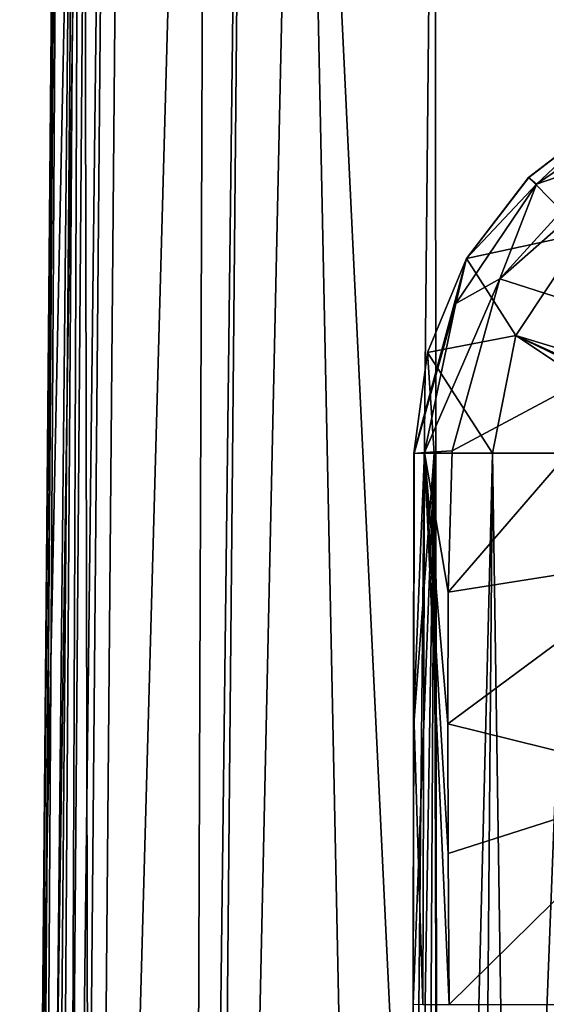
# Model space of a CAD drawing. Header units: metres. Extents: x -106 to 106, y -75 to 129.
# Tile 15 of 19: x -18 to -6, y 62 to 85. Entities that reach past the tile are written whole.
import ezdxf

# ---------------------------------------------------------------- set-up
doc = ezdxf.new("R2010")
doc.units = ezdxf.units.M
doc.layers.add('solid_11472092', color=7, linetype='CONTINUOUS')

msp = doc.modelspace()

# ---------------------------------------------------------------- linework, layer by layer
at = {"layer": 'solid_11472092'}
for points in [[(-17.461445, 119.087265, -43.5), (-18.499296, 0.161441, -51.482052), (-18.499296, 0.161441, -43.5)], [(-17.980703, 59.586163, -51.54353), (-18.499296, 0.161441, -51.482052), (-17.461445, 119.087265, -43.5)], [(-18.432428, 3.651191, -43.171505), (-17.461445, 119.087265, -43.5), (-18.499296, 0.161441, -43.5)], [(-16.7549, 119.077721, -55.293411), (-17.702637, 0.150313, -55.393536), (-18.499296, 0.161441, -51.482052)], [(-16.7549, 119.077721, -55.293411), (-18.499296, 0.161441, -51.482052), (-17.980703, 59.586163, -51.54353)], [(-18.432428, 3.651191, -43.171505), (-18.306856, 6.821113, -42.879589), (-17.461445, 119.087265, -43.5)], [(-18.306856, 6.821113, -42.879589), (-18.284866, 7.25094, -42.840916), (-17.461445, 119.087265, -43.5)], [(-18.284866, 7.25094, -42.840916), (-18.135223, 9.703032, -42.626194), (-17.461445, 119.087265, -43.5)], [(-18.135223, 9.703032, -42.626194), (-17.022123, 119.083435, -42.439339), (-17.461445, 119.087265, -43.5)], [(-18.135223, 9.703032, -42.626194), (-17.926332, 12.320776, -42.41254), (-17.022123, 119.083435, -42.439339)], [(-17.461445, 119.087265, -51.601158), (-17.980703, 59.586163, -51.54353), (-17.461445, 119.087265, -43.5)], [(-16.7549, 119.077721, -55.293411), (-17.980703, 59.586163, -51.54353), (-17.461445, 119.087265, -51.601158)], [(-17.926332, 12.320776, -42.41254), (-17.748678, 14.125898, -42.27898), (-17.022123, 119.083435, -42.439339)], [(-17.748678, 14.125898, -42.27898), (-17.421062, 16.831295, -42.111404), (-17.022123, 119.083435, -42.439339)], [(-16.7549, 119.077721, -55.293411), (-16.2974, 119.072723, -56.283825), (-17.702637, 0.150313, -55.393536)], [(-16.2974, 119.072723, -56.283825), (-17.35532, 0.146499, -56.126656), (-17.702637, 0.150313, -55.393536)], [(-17.421062, 16.831295, -42.111404), (-16.821955, 20.476128, -42), (-17.022123, 119.083435, -42.439339)], [(-16.2974, 119.072723, -56.283825), (-14.078244, 119.05069, -59.099186), (-17.35532, 0.146499, -56.126656)], [(-14.078244, 119.05069, -59.099186), (-14.509862, 0.118093, -59.474281), (-17.35532, 0.146499, -56.126656)], [(-17.022123, 119.083435, -42.439339), (-16.821955, 20.476128, -42), (-15.961503, 119.074173, -42)], [(15.961503, 119.074173, -42), (-15.961503, 119.074173, -42), (-16.821955, 20.476128, -42)], [(-6.028068, 25.805279, -42), (15.961503, 119.074173, -42), (-16.821955, 20.476128, -42)], [(-14.078244, 119.05069, -59.099186), (-13.068101, 119.041176, -59.881737), (-14.509862, 0.118093, -59.474281)], [(-13.068101, 119.041176, -59.881737), (-14.185061, 0.115009, -59.708515), (-14.509862, 0.118093, -59.474281)], [(-11.882368, 105.364075, -60.615898), (-14.185061, 0.115009, -59.708515), (-13.068101, 119.041176, -59.881737)], [(-11.882368, 105.364075, -60.615898), (-9.713916, 0.074176, -61.408058), (-14.185061, 0.115009, -59.708515)], [(-9.216984, 49.899113, -61.46727), (-9.713916, 0.074176, -61.408058), (-11.882368, 105.364075, -60.615898)], [(-11.882368, 105.364075, -60.615898), (-8.719511, 99.778252, -61.523392), (-9.216984, 49.899113, -61.46727)], [(-8.617438, -3.923485, -61.534519), (-9.216984, 49.899113, -61.46727), (-8.719511, 99.778252, -61.523392)], [(-8.617438, -3.923485, -61.534519), (-8.719511, 99.778252, -61.523392), (-4.719648, 97.09214, -61.860661)], [(-7.186246, -5.719364, -61.676582), (-8.617438, -3.923485, -61.534519), (-4.719648, 97.09214, -61.860661)], [(-5.185733, -7.187565, -61.831749), (-7.186246, -5.719364, -61.676582), (-4.719648, 97.09214, -61.860661)], [(-6.331476, 81.148033, 67.926361), (-3.514416, 83.051941, 67.915001), (-4.602243, 82.772003, 66.989578)], [(-4.625012, 81.733681, 68.640976), (-3.514416, 83.051941, 67.915001), (-6.331476, 81.148033, 67.926361)], [(-4.602243, 82.772003, 66.989578), (-6.512644, 81.308281, 66.426788), (-6.51321, 81.307716, 66.986603)], [(-6.331476, 81.148033, 67.926361), (-4.602243, 82.772003, 66.989578), (-6.51321, 81.307716, 66.986603)], [(-6.512644, 81.308281, 66.426788), (-4.599619, 82.773514, 66.427818), (-5.215528, 79.992172, 61.310978)], [(-4.602243, 82.772003, 66.989578), (-4.599619, 82.773514, 66.427818), (-6.512644, 81.308281, 66.426788)], [(-7.194108, 78.917618, 68.649719), (-3.043652, 82.565628, 68.632271), (-4.625012, 81.733681, 68.640976)], [(-3.159555, 77.627129, 70.350784), (-3.043652, 82.565628, 68.632271), (-7.194108, 78.917618, 68.649719)], [(-7.194108, 78.917618, 68.649719), (-4.625012, 81.733681, 68.640976), (-6.331476, 81.148033, 67.926361)], [(-8.22683, 78.339828, 67.914825), (-6.331476, 81.148033, 67.926361), (-7.977845, 79.399567, 66.965302)], [(-7.194108, 78.917618, 68.649719), (-6.331476, 81.148033, 67.926361), (-8.22683, 78.339828, 67.914825)], [(-7.979326, 79.396996, 66.425598), (-6.512644, 81.308281, 66.426788), (-5.215528, 79.992172, 61.310978)], [(-6.51321, 81.307716, 66.986603), (-6.512644, 81.308281, 66.426788), (-7.979326, 79.396996, 66.425598)], [(-6.51321, 81.307716, 66.986603), (-7.979326, 79.396996, 66.425598), (-7.977845, 79.399567, 66.965302)], [(-6.331476, 81.148033, 67.926361), (-6.51321, 81.307716, 66.986603), (-7.977845, 79.399567, 66.965302)], [(-7.979326, 79.396996, 66.425598), (-5.215528, 79.992172, 61.310978), (-6.812805, 77.587288, 61.302094)], [(-2.245249, 76.201744, 58.549644), (-6.812805, 77.587288, 61.302094), (-5.215528, 79.992172, 61.310978)], [(-7.977845, 79.399567, 66.965302), (-9.215675, 74.810181, 66.423195), (-9.210155, 74.810173, 66.679123)], [(-7.977845, 79.399567, 66.965302), (-8.896194, 77.182945, 66.42437), (-9.215675, 74.810181, 66.423195)], [(-7.977845, 79.399567, 66.965302), (-9.210155, 74.810173, 66.679123), (-9.210155, 74.810181, 66.931511)], [(-8.22683, 78.339828, 67.914825), (-7.977845, 79.399567, 66.965302), (-9.210155, 74.810181, 66.931511)], [(-7.977845, 79.399567, 66.965302), (-7.979326, 79.396996, 66.425598), (-8.896194, 77.182945, 66.42437)], [(-8.896194, 77.182945, 66.42437), (-7.979326, 79.396996, 66.425598), (-6.812805, 77.587288, 61.302094)], [(-7.194108, 78.917618, 68.649719), (-8.22683, 78.339828, 67.914825), (-8.966834, 74.836136, 67.87484)], [(-8.314133, 74.871826, 68.597923), (-7.194108, 78.917618, 68.649719), (-8.966834, 74.836136, 67.87484)], [(-3.159555, 77.627129, 70.350784), (-7.194108, 78.917618, 68.649719), (-8.314133, 74.871826, 68.597923)], [(-8.966834, 74.836136, 67.87484), (-8.22683, 78.339828, 67.914825), (-9.210155, 74.810181, 66.931511)], [(-8.896194, 77.182945, 66.42437), (-6.812805, 77.587288, 61.302094), (-7.362356, 74.817139, 61.29493)], [(-3.159555, 77.627129, 70.350784), (-8.314133, 74.871826, 68.597923), (-8.409418, 71.548286, 68.604904)], [(-3.090644, 72.386185, 70.85463), (-3.159555, 77.627129, 70.350784), (-8.409418, 71.548286, 68.604904)], [(-6.812805, 77.587288, 61.302094), (-2.658456, 74.815605, 58.546486), (-7.362356, 74.817139, 61.29493)], [(-2.556465, 75.522278, 58.548252), (-2.658456, 74.815605, 58.546486), (-6.812805, 77.587288, 61.302094)], [(-2.515848, 75.648933, 58.548557), (-2.556465, 75.522278, 58.548252), (-6.812805, 77.587288, 61.302094)], [(-2.245249, 76.201744, 58.549644), (-2.515848, 75.648933, 58.548557), (-6.812805, 77.587288, 61.302094)], [(-8.896194, 77.182945, 66.42437), (-8.738683, 74.814613, 63.69421), (-9.215675, 74.810181, 66.423195)], [(-8.896194, 77.182945, 66.42437), (-7.362356, 74.817139, 61.29493), (-8.738683, 74.814613, 63.69421)], [(-8.409418, 71.548286, 68.604904), (-8.314133, 74.871826, 68.597923), (-8.966834, 74.836136, 67.87484)], [(-8.738683, 74.814613, 63.69421), (-9.250068, 43.688961, 66.346405), (-9.230006, 61.844612, 66.388504)], [(-8.738683, 74.814613, 63.69421), (-9.016381, 25.399786, 64.306641), (-9.250068, 43.688961, 66.346405)], [(-8.738683, 74.814613, 63.69421), (-9.230006, 61.844612, 66.388504), (-9.222841, 68.3274, 66.405861)], [(-8.738683, 74.814613, 63.69421), (-9.222841, 68.3274, 66.405861), (-9.215675, 74.810181, 66.423195)], [(-9.210155, 74.810173, 66.679123), (-9.215675, 74.810181, 66.423195), (-9.222841, 68.3274, 66.405861)], [(-9.210155, 74.810181, 66.931511), (-9.210155, 74.810173, 66.679123), (-9.222841, 68.3274, 66.405861)], [(-9.219456, 68.687134, 66.957085), (-9.210155, 74.810181, 66.931511), (-9.222841, 68.3274, 66.405861)], [(-8.966834, 74.836136, 67.87484), (-9.210155, 74.810181, 66.931511), (-9.219456, 68.687134, 66.957085)], [(-9.001828, 61.843353, 67.861832), (-8.966834, 74.836136, 67.87484), (-9.219456, 68.687134, 66.957085)], [(-8.738683, 74.814613, 63.69421), (-8.584284, 25.627611, 63.065983), (-9.016381, 25.399786, 64.306641)], [(-9.001828, 61.843353, 67.861832), (-8.387671, 61.843105, 68.57576), (-8.966834, 74.836136, 67.87484)], [(-8.420039, 68.449463, 68.599182), (-8.409418, 71.548286, 68.604904), (-8.966834, 74.836136, 67.87484)], [(-8.405839, 65.394005, 68.588882), (-8.420039, 68.449463, 68.599182), (-8.966834, 74.836136, 67.87484)], [(-8.387671, 61.843105, 68.57576), (-8.405839, 65.394005, 68.588882), (-8.966834, 74.836136, 67.87484)], [(-8.738683, 74.814613, 63.69421), (-7.362356, 74.817139, 61.29493), (-8.584284, 25.627611, 63.065983)], [(-7.362356, 74.817139, 61.29493), (-7.774229, 26.085724, 61.650497), (-8.584284, 25.627611, 63.065983)], [(-7.362356, 74.817139, 61.29493), (-6.639354, 26.588623, 60.37923), (-7.774229, 26.085724, 61.650497)], [(-7.362356, 74.817139, 61.29493), (-2.658456, 74.815605, 58.546486), (-6.639354, 26.588623, 60.37923)], [(-2.658456, 74.815605, 58.546486), (-5.384077, 26.942804, 59.449287), (-6.639354, 26.588623, 60.37923)], [(-3.090644, 72.386185, 70.85463), (-8.409418, 71.548286, 68.604904), (-8.420039, 68.449463, 68.599182)], [(-3.024004, 67.114326, 70.942505), (-3.090644, 72.386185, 70.85463), (-8.420039, 68.449463, 68.599182)], [(-9.219456, 68.687134, 66.957085), (-9.230006, 61.844612, 66.388504), (-9.230006, 61.843998, 66.945839)], [(-9.001828, 61.843353, 67.861832), (-9.219456, 68.687134, 66.957085), (-9.230006, 61.843998, 66.945839)], [(-9.219456, 68.687134, 66.957085), (-9.222841, 68.3274, 66.405861), (-9.230006, 61.844612, 66.388504)], [(-3.024004, 67.114326, 70.942505), (-8.420039, 68.449463, 68.599182), (-8.405839, 65.394005, 68.588882)], [(-3.024004, 67.114326, 70.942505), (-8.405839, 65.394005, 68.588882), (-8.387671, 61.843105, 68.57576)], [(-2.966566, 61.842896, 70.940071), (-3.024004, 67.114326, 70.942505), (-8.387671, 61.843105, 68.57576)], [(-9.250068, 43.688961, 66.346405), (-9.230006, 61.843998, 66.945839), (-9.230006, 61.844612, 66.388504)]]:
    msp.add_3dface(points, dxfattribs=at)

doc.saveas('drawing.dxf')
